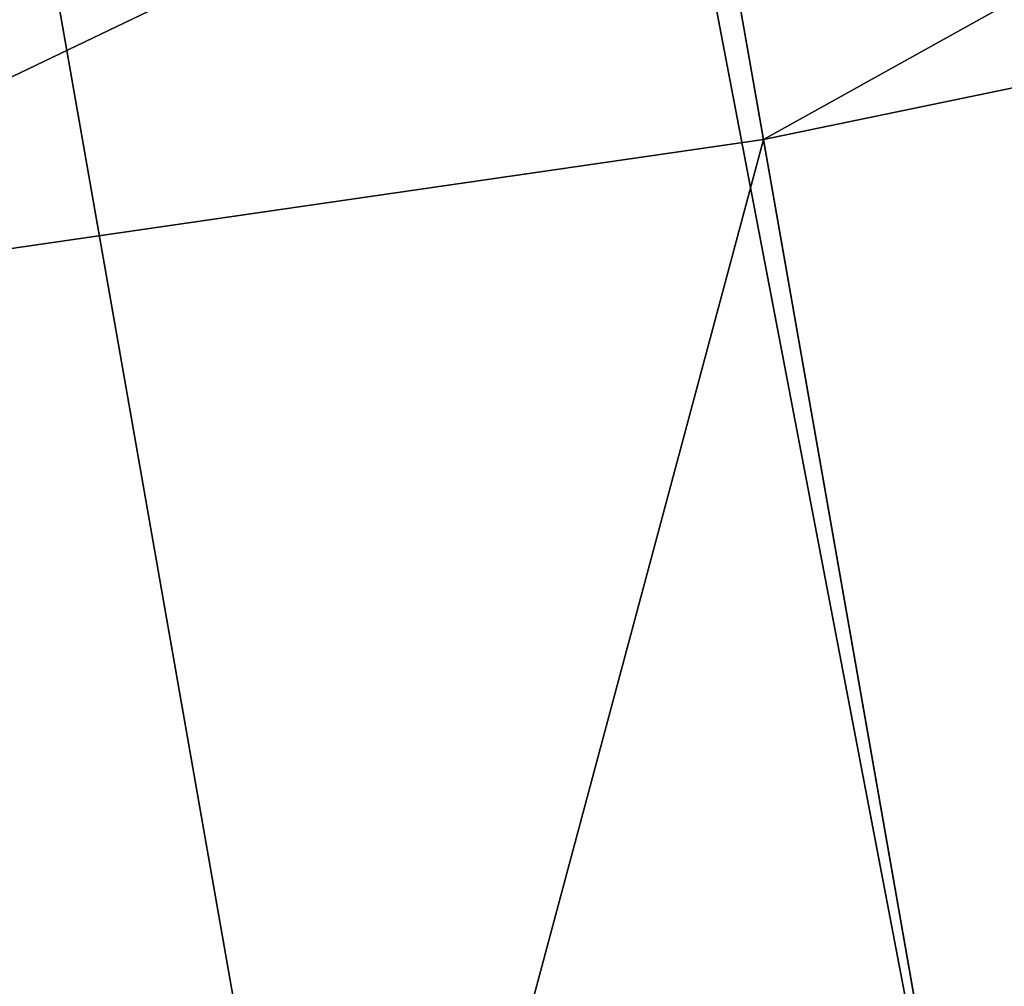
# Model space of a CAD drawing. Header units: millimetres. Extents: x -20 to 891, y -20 to 307.
# Tile 78 of 113: x 873.751 to 874.621, y 9.619 to 10.473. Entities that reach past the tile are written whole.
import ezdxf

# ---------------------------------------------------------------- set-up
doc = ezdxf.new("R2010")
doc.units = ezdxf.units.MM
doc.header["$LTSCALE"] = 41.718519
for name, color, linetype in [('78', 7, 'CONTINUOUS'), ('79', 7, 'CONTINUOUS'), ('82', 7, 'CONTINUOUS')]:
    doc.layers.add(name, color=color, linetype=linetype)

msp = doc.modelspace()

# ---------------------------------------------------------------- linework, layer by layer
at = {"layer": '78', "linetype": 'Continuous'}
for points in [[(871.24537, 48.78462, 65), (870.06029, 48.75398, 65), (876.93836, 9.6348, 65), (871.24537, 48.78462, 65)], [(872.43002, 48.74501, 65), (871.24537, 48.78462, 65), (878.06279, 10.01022, 65), (872.43002, 48.74501, 65)], [(878.06279, 10.01022, 65), (871.24537, 48.78462, 65), (876.93836, 9.6348, 65), (878.06279, 10.01022, 65)], [(870.06029, 48.75398, 65), (868.87932, 48.6532, 65), (875.79389, 9.32672, 65), (870.06029, 48.75398, 65)], [(876.93836, 9.6348, 65), (870.06029, 48.75398, 65), (875.79389, 9.32672, 65), (876.93836, 9.6348, 65)], [(873.61026, 48.63529, 65), (872.43002, 48.74501, 65), (879.16289, 10.45155, 65), (873.61026, 48.63529, 65)], [(879.16289, 10.45155, 65), (872.43002, 48.74501, 65), (878.06279, 10.01022, 65), (879.16289, 10.45155, 65)], [(868.87932, 48.6532, 65), (867.70628, 48.48263, 65), (875.79389, 9.32672, 65), (868.87932, 48.6532, 65)], [(880.23493, 10.95728, 65), (873.61026, 48.63529, 65), (879.16289, 10.45155, 65), (880.23493, 10.95728, 65)], [(867.12396, 48.37132, 65), (874.63287, 9.08691, 65), (867.70628, 48.48263, 65), (867.12396, 48.37132, 65)], [(867.70628, 48.48263, 65), (874.63287, 9.08691, 65), (875.79389, 9.32672, 65), (867.70628, 48.48263, 65)], [(874.04762, 8.99293, 65), (874.63287, 9.08691, 65), (867.12396, 48.37132, 65), (874.04762, 8.99293, 65)], [(873.45983, 8.91633, 65), (874.04762, 8.99293, 65), (867.12396, 48.37132, 65), (873.45983, 8.91633, 65)]]:
    msp.add_3dface(points, dxfattribs=at)
at = {"layer": '79', "linetype": 'Continuous'}
for points in [[(874.63287, 9.08691), (874.40782, 10.36728), (875.51395, 10.59641), (874.63287, 9.08691)], [(874.03906, 8.99169), (873.28988, 10.20536), (874.40782, 10.36728), (874.03906, 8.99169)], [(874.63287, 9.08691), (874.03906, 8.99169), (874.40782, 10.36728), (874.63287, 9.08691)], [(874.03906, 8.99169), (873.44273, 8.91437), (873.28988, 10.20536), (874.03906, 8.99169)]]:
    msp.add_3dface(points, dxfattribs=at)
at = {"layer": '82', "linetype": 'Continuous'}
for points in [[(874.3472, 10.71199, 0.61), (875.43264, 10.93683, 0.61), (874.40782, 10.36728), (874.3472, 10.71199, 0.61)], [(874.40782, 10.36728), (875.43264, 10.93683, 0.61), (875.51395, 10.59641), (874.40782, 10.36728)], [(873.25021, 10.55311, 0.61), (874.3472, 10.71199, 0.61), (873.28988, 10.20536), (873.25021, 10.55311, 0.61)], [(873.28988, 10.20536), (874.3472, 10.71199, 0.61), (874.40782, 10.36728), (873.28988, 10.20536)]]:
    msp.add_3dface(points, dxfattribs=at)

doc.saveas('drawing.dxf')
